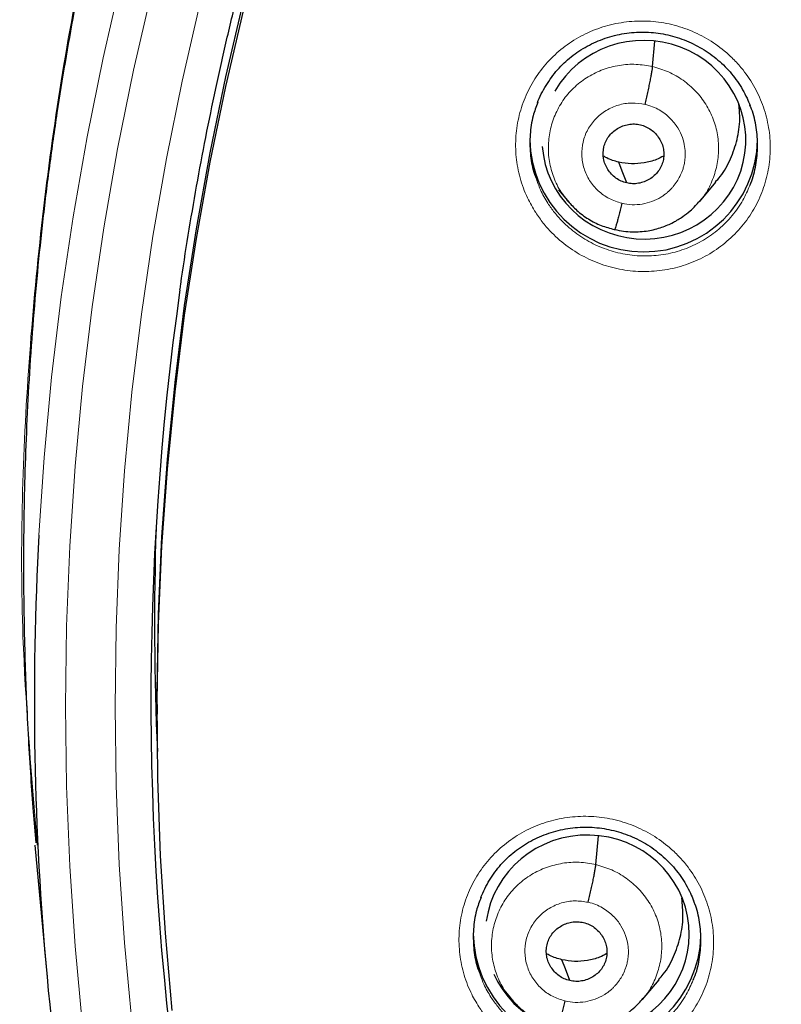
# Model space of a CAD drawing. Header units: millimetres. Extents: x 8 to 2236, y 12 to 2208.
# Tile 56 of 165: x 1040 to 1052, y 1873 to 1888. Entities that reach past the tile are written whole.
import ezdxf

# ---------------------------------------------------------------- set-up
doc = ezdxf.new("R2010")
doc.units = ezdxf.units.MM

msp = doc.modelspace()

# ---------------------------------------------------------------- linework, layer by layer
at = {"color": 7, "linetype": 'Continuous', "lineweight": 30}
for p, q in [((1049.603, 1886.942), (1049.637, 1887.32)), ((1050.3, 1884.922), (1050.545, 1885.215)), ((1048.196, 1885.104), (1048.33, 1884.941)), ((1048.323, 1884.95), (1048.339, 1884.933)), ((1048.342, 1884.936), (1048.334, 1884.945)), ((1049.035, 1884.508), (1049.03, 1884.507)), ((1042.205, 1877.418), (1042.205, 1877.275)), ((1040.401, 1875.521), (1040.415, 1875.317)), ((1048.754, 1875.027), (1048.793, 1875.456)), ((1040.382, 1875.315), (1040.563, 1873.343)), ((1049.453, 1873.013), (1049.698, 1873.307)), ((1047.39, 1873.142), (1047.48, 1873.033)), ((1047.473, 1873.041), (1047.489, 1873.024)), ((1047.492, 1873.027), (1047.484, 1873.036))]:
    msp.add_line(p, q, dxfattribs=at)
at = {"color": 252, "linetype": 'Continuous', "lineweight": 0}
for p, q in [((1048.361, 1884.911), (1048.342, 1884.936)), ((1049.03, 1884.507), (1048.886, 1884.555)), ((1047.512, 1873.001), (1047.492, 1873.027))]:
    msp.add_line(p, q, dxfattribs=at)
at = {"color": 252, "linetype": 'Continuous', "lineweight": 0, "flags": 128}
for points in [[(1040.44, 1879.948), (1040.518, 1881.105), (1040.63, 1882.307), (1040.775, 1883.506), (1040.951, 1884.701), (1041.16, 1885.892), (1041.4, 1887.076), (1041.671, 1888.254), (1041.974, 1889.424), (1042.308, 1890.586), (1042.673, 1891.74), (1043.068, 1892.883), (1043.494, 1894.016), (1043.95, 1895.138), (1044.435, 1896.247), (1044.95, 1897.344), (1045.495, 1898.427), (1046.067, 1899.496), (1046.668, 1900.549), (1047.297, 1901.587)], [(1042.123, 1888.054), (1041.854, 1886.888), (1041.616, 1885.715), (1041.41, 1884.537), (1041.235, 1883.353), (1041.092, 1882.166), (1040.981, 1880.975), (1040.901, 1879.782), (1040.853, 1878.588), (1040.837, 1877.392), (1040.853, 1876.197), (1040.901, 1875.002), (1040.981, 1873.809), (1041.092, 1872.618)], [(1041.829, 1872.684), (1041.719, 1873.856), (1041.641, 1875.03), (1041.594, 1876.206), (1041.578, 1877.382), (1041.594, 1878.559), (1041.641, 1879.734), (1041.719, 1880.908), (1041.829, 1882.08), (1041.97, 1883.248), (1042.142, 1884.413), (1042.345, 1885.572), (1042.579, 1886.726), (1042.843, 1887.874)]]:
    msp.add_lwpolyline(points, dxfattribs=at)
at = {"color": 7, "linetype": 'Continuous', "lineweight": 30, "flags": 128}
for points in [[(1042.205, 1877.418), (1042.206, 1877.61), (1042.226, 1878.767), (1042.278, 1879.922), (1042.36, 1881.076), (1042.473, 1882.227), (1042.616, 1883.374), (1042.791, 1884.518), (1042.995, 1885.657), (1043.23, 1886.79), (1043.495, 1887.917), (1043.79, 1889.037), (1044.115, 1890.148), (1044.469, 1891.251), (1044.852, 1892.345), (1045.265, 1893.428), (1045.706, 1894.5), (1046.176, 1895.56), (1046.674, 1896.609), (1047.2, 1897.643), (1047.753, 1898.665), (1048.333, 1899.671), (1048.939, 1900.662), (1049.572, 1901.638)], [(1042.432, 1872.849), (1042.329, 1874.001), (1042.257, 1875.155), (1042.216, 1876.311), (1042.206, 1877.467), (1042.226, 1878.624), (1042.278, 1879.779), (1042.36, 1880.932), (1042.473, 1882.084), (1042.616, 1883.231), (1042.791, 1884.375), (1042.995, 1885.514), (1043.23, 1886.647), (1043.495, 1887.774)], [(1049.215, 1885.205), (1049.149, 1885.379), (1049.097, 1885.516)], [(1048.366, 1873.294), (1048.3, 1873.469), (1048.249, 1873.606)]]:
    msp.add_lwpolyline(points, dxfattribs=at)
at = {"color": 7, "linetype": 'Continuous', "lineweight": 30}
for centre, radius, start, end in [((1049.47, 1885.876), 1.7, 180.8403, 358.8505), ((1085.726, 1877.477), 43.613, 171.9166, 188.5492), ((1085.682, 1877.486), 45.309, 176.8851, 193.5901), ((1085.719, 1878.64), 43.552, 178.1423, 182.5304), ((1048.625, 1874.011), 1.7, 180.8449, 358.2251)]:
    msp.add_arc(centre, radius, start, end, dxfattribs=at)
for centre, major_axis, ratio, start_param, end_param in [((1049.472, 1885.851), (1.518, -0.1), 0.974704, 6.121767, 8.979789), ((1049.472, 1885.851), (1.518, -0.1), 0.974704, 3.278063, 6.121767), ((1048.627, 1873.986), (1.521, 0.039), 0.974245, 0.06186, 2.982421), ((1048.627, 1873.986), (1.521, 0.039), 0.974245, 3.527836, 6.345046)]:
    msp.add_ellipse(centre, major_axis=major_axis, ratio=ratio, start_param=start_param, end_param=end_param, dxfattribs=at)
for points, knots in [([(1087.363, 1925.793), (1087.193, 1925.794), (1086.588, 1925.798), (1085.557, 1925.766), (1084.281, 1925.7), (1083.031, 1925.599), (1081.816, 1925.47), (1080.636, 1925.314), (1079.49, 1925.135), (1078.373, 1924.932), (1077.218, 1924.696), (1076.03, 1924.422), (1074.814, 1924.108), (1073.639, 1923.773), (1072.506, 1923.42), (1071.415, 1923.051), (1070.336, 1922.659), (1069.27, 1922.242), (1068.221, 1921.803), (1067.221, 1921.357), (1066.267, 1920.906), (1065.36, 1920.453), (1064.499, 1920), (1063.656, 1919.534), (1062.836, 1919.059), (1062.039, 1918.575), (1061.293, 1918.101), (1060.595, 1917.639), (1059.852, 1917.128), (1059.063, 1916.561), (1058.228, 1915.931), (1057.431, 1915.302), (1056.672, 1914.675), (1055.953, 1914.056), (1055.274, 1913.446), (1054.631, 1912.847), (1054.021, 1912.257), (1053.438, 1911.672), (1052.881, 1911.094), (1052.352, 1910.524), (1051.843, 1909.959), (1051.342, 1909.384), (1050.836, 1908.783), (1050.32, 1908.148), (1049.798, 1907.48), (1049.269, 1906.777), (1048.736, 1906.039), (1048.2, 1905.265), (1047.661, 1904.453), (1047.127, 1903.608), (1046.598, 1902.73), (1046.075, 1901.819), (1045.559, 1900.869), (1045.017, 1899.814), (1044.46, 1898.656), (1043.899, 1897.4), (1043.372, 1896.118), (1042.881, 1894.816), (1042.427, 1893.495), (1042.002, 1892.125), (1041.611, 1890.706), (1041.258, 1889.237), (1040.955, 1887.753), (1040.742, 1886.492), (1040.596, 1885.463), (1040.498, 1884.669), (1040.415, 1883.872), (1040.346, 1883.072), (1040.291, 1882.275), (1040.252, 1881.493), (1040.226, 1880.739), (1040.212, 1880.023), (1040.21, 1879.343), (1040.217, 1878.702), (1040.231, 1878.098), (1040.252, 1877.501), (1040.281, 1876.916), (1040.316, 1876.349), (1040.354, 1875.834), (1040.382, 1875.508), (1040.396, 1875.353)], [0, 0, 0, 0, 0.006544, 0.023188, 0.039523, 0.055546, 0.071256, 0.086381, 0.101201, 0.115716, 0.129924, 0.146436, 0.162509, 0.178141, 0.193331, 0.208079, 0.222382, 0.237481, 0.252054, 0.266105, 0.279635, 0.292647, 0.305143, 0.317126, 0.329717, 0.341695, 0.353066, 0.363834, 0.374004, 0.387878, 0.401352, 0.414431, 0.427118, 0.439415, 0.451115, 0.462443, 0.473398, 0.483983, 0.494402, 0.504436, 0.514088, 0.523822, 0.533964, 0.544517, 0.555482, 0.566837, 0.578605, 0.59079, 0.603391, 0.616412, 0.629609, 0.643212, 0.657223, 0.67164, 0.689316, 0.707215, 0.725199, 0.743263, 0.761405, 0.77962, 0.799171, 0.818799, 0.838501, 0.858276, 0.868662, 0.879068, 0.889493, 0.899937, 0.9104, 0.920692, 0.930493, 0.939797, 0.948606, 0.95692, 0.964741, 0.97207, 0.980075, 0.987398, 0.994039, 1, 1, 1, 1]), ([(1042.547, 1883.607), (1042.551, 1883.635), (1042.588, 1883.908), (1042.669, 1884.425), (1042.793, 1885.157), (1042.93, 1885.886), (1043.079, 1886.614), (1043.241, 1887.338), (1043.415, 1888.06), (1043.601, 1888.779), (1043.8, 1889.495), (1044.01, 1890.207), (1044.233, 1890.916), (1044.468, 1891.622), (1044.714, 1892.323), (1044.973, 1893.02), (1045.243, 1893.713), (1045.526, 1894.401), (1045.819, 1895.084), (1046.125, 1895.763), (1046.442, 1896.436), (1046.77, 1897.105), (1047.11, 1897.767), (1047.461, 1898.424), (1047.823, 1899.075), (1048.196, 1899.721), (1048.58, 1900.36), (1048.975, 1900.992), (1049.381, 1901.618), (1049.797, 1902.237), (1050.223, 1902.85), (1050.66, 1903.455), (1051.108, 1904.053), (1051.565, 1904.644), (1052.032, 1905.227), (1052.51, 1905.802), (1052.996, 1906.37), (1053.493, 1906.929), (1053.999, 1907.48), (1054.514, 1908.023), (1055.039, 1908.557), (1055.572, 1909.083), (1056.114, 1909.599), (1056.666, 1910.107), (1057.225, 1910.606), (1057.793, 1911.095), (1058.369, 1911.575), (1058.954, 1912.046), (1059.546, 1912.507), (1060.146, 1912.958), (1060.754, 1913.399), (1061.369, 1913.83), (1061.991, 1914.251), (1062.62, 1914.662), (1063.257, 1915.062), (1063.9, 1915.452), (1064.549, 1915.832), (1065.205, 1916.2), (1065.867, 1916.558), (1066.535, 1916.905), (1067.209, 1917.241), (1067.889, 1917.566), (1068.574, 1917.879), (1069.264, 1918.182), (1069.959, 1918.473), (1070.659, 1918.752), (1071.364, 1919.02), (1072.073, 1919.277), (1072.787, 1919.522), (1073.504, 1919.755), (1074.226, 1919.976), (1074.951, 1920.185), (1075.679, 1920.383), (1076.411, 1920.568), (1077.146, 1920.742), (1077.884, 1920.903), (1078.624, 1921.053), (1079.367, 1921.19), (1080.112, 1921.315), (1080.859, 1921.428), (1081.608, 1921.528), (1082.358, 1921.616), (1083.11, 1921.692), (1083.863, 1921.756), (1084.617, 1921.807), (1085.372, 1921.846), (1086.127, 1921.872), (1086.791, 1921.885), (1087.203, 1921.886), (1087.363, 1921.887)], [0, 0, 0, 0, 0.001332, 0.012995, 0.024659, 0.036323, 0.047987, 0.05965, 0.071314, 0.082978, 0.094641, 0.106305, 0.117968, 0.129632, 0.141295, 0.152959, 0.164622, 0.176286, 0.187949, 0.199612, 0.211275, 0.222939, 0.234602, 0.246265, 0.257928, 0.269591, 0.281254, 0.292916, 0.304579, 0.316242, 0.327905, 0.339567, 0.35123, 0.362892, 0.374555, 0.386217, 0.39788, 0.409542, 0.421204, 0.432866, 0.444528, 0.45619, 0.467852, 0.479514, 0.491176, 0.502838, 0.5145, 0.526161, 0.537823, 0.549484, 0.561146, 0.572807, 0.584469, 0.59613, 0.607791, 0.619453, 0.631114, 0.642775, 0.654436, 0.666097, 0.677758, 0.689419, 0.70108, 0.712741, 0.724401, 0.736062, 0.747723, 0.759384, 0.771044, 0.782705, 0.794366, 0.806026, 0.817687, 0.829347, 0.841008, 0.852668, 0.864328, 0.875989, 0.887649, 0.89931, 0.91097, 0.92263, 0.934291, 0.945951, 0.957611, 0.969271, 0.980932, 0.992592, 1, 1, 1, 1]), ([(1047.885, 1886.405), (1047.889, 1886.415), (1047.909, 1886.47), (1047.956, 1886.567), (1048.029, 1886.693), (1048.112, 1886.812), (1048.204, 1886.922), (1048.305, 1887.022), (1048.415, 1887.113), (1048.532, 1887.194), (1048.658, 1887.266), (1048.79, 1887.328), (1048.928, 1887.379), (1049.07, 1887.417), (1049.215, 1887.444), (1049.361, 1887.458), (1049.507, 1887.459), (1049.651, 1887.448), (1049.794, 1887.425), (1049.936, 1887.39), (1050.075, 1887.342), (1050.21, 1887.283), (1050.34, 1887.213), (1050.464, 1887.133), (1050.579, 1887.042), (1050.686, 1886.943), (1050.782, 1886.836), (1050.87, 1886.721), (1050.947, 1886.598), (1051.01, 1886.478), (1051.043, 1886.397), (1051.057, 1886.36)], [0, 0, 0, 0, 0.007708, 0.043976, 0.080243, 0.116273, 0.151904, 0.187042, 0.221968, 0.257246, 0.292909, 0.328858, 0.364975, 0.40112, 0.437134, 0.472917, 0.508407, 0.543539, 0.578791, 0.614319, 0.650073, 0.685978, 0.721947, 0.757855, 0.793622, 0.829189, 0.864453, 0.899662, 0.935181, 0.970947, 1, 1, 1, 1]), ([(1049.49, 1886.378), (1049.497, 1886.407), (1049.511, 1886.466), (1049.531, 1886.555), (1049.549, 1886.641), (1049.565, 1886.721), (1049.58, 1886.794), (1049.591, 1886.857), (1049.599, 1886.909), (1049.602, 1886.931), (1049.603, 1886.942)], [0, 0, 0, 0, 0.125612, 0.250397, 0.375215, 0.500218, 0.625206, 0.749965, 0.874625, 1, 1, 1, 1]), ([(1047.887, 1886.407), (1047.862, 1886.341), (1047.804, 1886.187), (1047.767, 1885.929), (1047.771, 1885.647), (1047.809, 1885.41), (1047.862, 1885.277), (1047.88, 1885.231)], [0, 0, 0, 0, 0.176548, 0.410623, 0.644699, 0.879193, 1, 1, 1, 1]), ([(1050.54, 1885.22), (1050.564, 1885.246), (1050.658, 1885.347), (1050.772, 1885.563), (1050.871, 1885.852), (1050.914, 1886.13), (1050.897, 1886.305), (1050.89, 1886.378)], [0, 0, 0, 0, 0.085381, 0.331276, 0.5775, 0.823723, 1, 1, 1, 1]), ([(1051.053, 1885.167), (1051.059, 1885.179), (1051.105, 1885.275), (1051.148, 1885.473), (1051.179, 1885.753), (1051.153, 1886.035), (1051.111, 1886.241), (1051.063, 1886.344), (1051.055, 1886.361)], [0, 0, 0, 0, 0.031556, 0.261982, 0.492409, 0.72311, 0.953813, 1, 1, 1, 1]), ([(1049.215, 1885.205), (1049.186, 1885.213), (1049.129, 1885.23), (1049.027, 1885.292), (1048.924, 1885.402), (1048.858, 1885.568), (1048.864, 1885.746), (1048.938, 1885.908), (1049.072, 1886.027), (1049.212, 1886.08), (1049.331, 1886.09), (1049.39, 1886.08), (1049.419, 1886.074)], [0, 0, 0, 0, 0.062837, 0.125545, 0.250843, 0.37553, 0.499999, 0.624469, 0.749157, 0.874455, 0.937163, 1, 1, 1, 1]), ([(1049.419, 1886.074), (1049.448, 1886.066), (1049.505, 1886.049), (1049.581, 1886.002), (1049.648, 1885.943), (1049.702, 1885.873), (1049.743, 1885.794), (1049.767, 1885.71), (1049.773, 1885.622), (1049.761, 1885.535), (1049.733, 1885.453), (1049.688, 1885.377), (1049.629, 1885.312), (1049.558, 1885.259), (1049.478, 1885.221), (1049.392, 1885.197), (1049.302, 1885.189), (1049.244, 1885.2), (1049.215, 1885.205)], [0, 0, 0, 0, 0.0626178, 0.1251068, 0.1877738, 0.2505102, 0.3130714, 0.375354, 0.4376075, 0.4999993, 0.5623913, 0.6246454, 0.6869284, 0.7494898, 0.8122261, 0.874893, 0.937382, 1, 1, 1, 1]), ([(1049.097, 1885.516), (1049.035, 1885.532), (1048.955, 1885.553), (1048.886, 1885.596), (1048.871, 1885.605)], [0, 0, 0, 0, 0.781692, 1, 1, 1, 1]), ([(1049.768, 1885.607), (1049.732, 1885.589), (1049.641, 1885.541), (1049.477, 1885.501), (1049.286, 1885.483), (1049.16, 1885.505), (1049.097, 1885.516)], [0, 0, 0, 0, 0.173744, 0.449496, 0.724465, 1, 1, 1, 1]), ([(1048.339, 1884.933), (1048.382, 1884.886), (1048.473, 1884.785), (1048.641, 1884.663), (1048.83, 1884.563), (1048.967, 1884.528), (1049.036, 1884.511)], [0, 0, 0, 0, 0.230618, 0.488104, 0.744353, 1, 1, 1, 1]), ([(1049.036, 1884.51), (1049.08, 1884.501), (1049.166, 1884.482), (1049.295, 1884.473), (1049.417, 1884.476), (1049.566, 1884.494), (1049.734, 1884.537), (1049.907, 1884.61), (1050.047, 1884.695), (1050.156, 1884.78), (1050.239, 1884.859), (1050.283, 1884.911), (1050.303, 1884.934)], [0, 0, 0, 0, 0.0960589, 0.1873119, 0.274002, 0.3562353, 0.5073077, 0.6407255, 0.7565219, 0.8548609, 0.9359526, 1, 1, 1, 1]), ([(1049.143, 1884.902), (1049.136, 1884.873), (1049.123, 1884.816), (1049.103, 1884.736), (1049.084, 1884.665), (1049.068, 1884.604), (1049.053, 1884.557), (1049.042, 1884.524), (1049.038, 1884.515), (1049.036, 1884.511)], [0, 0, 0, 0, 0.145037, 0.290755, 0.436976, 0.58327, 0.729445, 0.875667, 1, 1, 1, 1]), ([(1047.039, 1874.534), (1047.043, 1874.546), (1047.064, 1874.602), (1047.112, 1874.7), (1047.184, 1874.826), (1047.268, 1874.944), (1047.36, 1875.054), (1047.461, 1875.153), (1047.571, 1875.244), (1047.688, 1875.325), (1047.814, 1875.396), (1047.947, 1875.457), (1048.085, 1875.508), (1048.227, 1875.546), (1048.372, 1875.572), (1048.518, 1875.586), (1048.663, 1875.587), (1048.808, 1875.576), (1048.951, 1875.552), (1049.093, 1875.517), (1049.232, 1875.47), (1049.367, 1875.411), (1049.497, 1875.341), (1049.62, 1875.26), (1049.735, 1875.17), (1049.841, 1875.071), (1049.938, 1874.965), (1050.025, 1874.85), (1050.102, 1874.728), (1050.166, 1874.608), (1050.198, 1874.527), (1050.213, 1874.49)], [0, 0, 0, 0, 0.008937, 0.04518, 0.081429, 0.117445, 0.153066, 0.188196, 0.223112, 0.258378, 0.29402, 0.329942, 0.366026, 0.40213, 0.438101, 0.473837, 0.50928, 0.544357, 0.579544, 0.615003, 0.650683, 0.68651, 0.722394, 0.758214, 0.793889, 0.829363, 0.864535, 0.899645, 0.935073, 0.970757, 1, 1, 1, 1]), ([(1048.642, 1874.464), (1048.649, 1874.493), (1048.662, 1874.552), (1048.682, 1874.641), (1048.7, 1874.726), (1048.717, 1874.806), (1048.731, 1874.879), (1048.742, 1874.942), (1048.751, 1874.994), (1048.753, 1875.016), (1048.754, 1875.027)], [0, 0, 0, 0, 0.1259564, 0.250848, 0.375597, 0.5004286, 0.6252132, 0.7498161, 0.8744457, 1, 1, 1, 1]), ([(1047.041, 1874.537), (1047.016, 1874.472), (1046.958, 1874.32), (1046.922, 1874.064), (1046.925, 1873.783), (1046.964, 1873.548), (1047.016, 1873.416), (1047.034, 1873.371)], [0, 0, 0, 0, 0.174826, 0.409777, 0.644727, 0.879947, 1, 1, 1, 1]), ([(1049.693, 1873.312), (1049.716, 1873.337), (1049.81, 1873.437), (1049.923, 1873.651), (1050.023, 1873.94), (1050.067, 1874.237), (1050.047, 1874.433), (1050.038, 1874.526)], [0, 0, 0, 0, 0.079158, 0.313887, 0.548928, 0.783961, 1, 1, 1, 1]), ([(1050.209, 1873.306), (1050.214, 1873.317), (1050.26, 1873.412), (1050.302, 1873.608), (1050.334, 1873.887), (1050.308, 1874.168), (1050.266, 1874.372), (1050.218, 1874.474), (1050.211, 1874.491)], [0, 0, 0, 0, 0.029523, 0.260687, 0.491849, 0.72314, 0.954432, 1, 1, 1, 1]), ([(1048.366, 1873.294), (1048.337, 1873.302), (1048.28, 1873.319), (1048.204, 1873.365), (1048.137, 1873.424), (1048.083, 1873.495), (1048.042, 1873.573), (1048.018, 1873.657), (1048.012, 1873.745), (1048.024, 1873.831), (1048.052, 1873.914), (1048.096, 1873.99), (1048.156, 1874.054), (1048.227, 1874.107), (1048.307, 1874.145), (1048.393, 1874.169), (1048.482, 1874.176), (1048.541, 1874.166), (1048.57, 1874.161)], [0, 0, 0, 0, 0.062617, 0.125104, 0.18777, 0.250506, 0.313067, 0.375349, 0.4376, 0.499991, 0.562384, 0.624642, 0.686929, 0.749492, 0.812228, 0.874894, 0.937382, 1, 1, 1, 1]), ([(1048.57, 1874.161), (1048.599, 1874.152), (1048.656, 1874.136), (1048.733, 1874.089), (1048.799, 1874.03), (1048.854, 1873.96), (1048.894, 1873.881), (1048.918, 1873.797), (1048.924, 1873.71), (1048.912, 1873.623), (1048.884, 1873.54), (1048.84, 1873.465), (1048.78, 1873.4), (1048.709, 1873.348), (1048.629, 1873.309), (1048.543, 1873.286), (1048.454, 1873.278), (1048.395, 1873.288), (1048.366, 1873.294)], [0, 0, 0, 0, 0.062616, 0.125104, 0.18777, 0.250506, 0.313067, 0.375348, 0.437599, 0.49999, 0.562384, 0.624642, 0.686929, 0.749492, 0.812228, 0.874893, 0.937381, 1, 1, 1, 1]), ([(1048.249, 1873.606), (1048.186, 1873.622), (1048.105, 1873.643), (1048.035, 1873.687), (1048.018, 1873.697)], [0, 0, 0, 0, 0.767794, 1, 1, 1, 1]), ([(1048.919, 1873.697), (1048.884, 1873.678), (1048.792, 1873.63), (1048.629, 1873.59), (1048.437, 1873.572), (1048.312, 1873.595), (1048.249, 1873.606)], [0, 0, 0, 0, 0.174173, 0.449778, 0.724601, 1, 1, 1, 1]), ([(1047.489, 1873.024), (1047.532, 1872.977), (1047.623, 1872.875), (1047.791, 1872.754), (1047.981, 1872.654), (1048.119, 1872.619), (1048.187, 1872.601)], [0, 0, 0, 0, 0.230409, 0.487912, 0.744229, 1, 1, 1, 1]), ([(1048.187, 1872.6), (1048.231, 1872.591), (1048.317, 1872.572), (1048.446, 1872.563), (1048.568, 1872.566), (1048.718, 1872.584), (1048.885, 1872.627), (1049.059, 1872.701), (1049.199, 1872.785), (1049.309, 1872.871), (1049.392, 1872.95), (1049.436, 1873.002), (1049.456, 1873.025)], [0, 0, 0, 0, 0.0959467, 0.1871039, 0.2737146, 0.3558849, 0.5068792, 0.640279, 0.7561124, 0.8545399, 0.935769, 1, 1, 1, 1]), ([(1048.294, 1872.991), (1048.288, 1872.962), (1048.274, 1872.905), (1048.254, 1872.826), (1048.236, 1872.755), (1048.219, 1872.694), (1048.205, 1872.647), (1048.194, 1872.614), (1048.189, 1872.605), (1048.187, 1872.601)], [0, 0, 0, 0, 0.144658, 0.290249, 0.436543, 0.583036, 0.729446, 0.875833, 1, 1, 1, 1])]:
    msp.add_open_spline(points, degree=3, knots=knots, dxfattribs=at)
at = {"color": 252, "linetype": 'Continuous', "lineweight": 0}
for points, knots in [([(1087.363, 1925.779), (1085.972, 1925.744), (1083.188, 1925.674), (1079.045, 1925.11), (1074.968, 1924.215), (1070.987, 1922.963), (1067.135, 1921.372), (1063.441, 1919.453), (1059.934, 1917.22), (1056.642, 1914.692), (1053.591, 1911.889), (1050.804, 1908.831), (1048.303, 1905.544), (1046.108, 1902.052), (1044.237, 1898.384), (1042.702, 1894.568), (1041.519, 1890.633), (1040.69, 1886.611), (1040.241, 1882.534), (1040.123, 1878.823), (1040.32, 1876.491), (1040.401, 1875.521)], [0, 0, 0, 0, 0.053441, 0.106882, 0.160323, 0.213764, 0.267205, 0.320646, 0.374087, 0.427528, 0.480969, 0.53441, 0.587851, 0.641292, 0.694734, 0.748175, 0.801616, 0.855057, 0.908498, 0.961939, 1, 1, 1, 1]), ([(1047.857, 1884.762), (1047.814, 1884.835), (1047.717, 1884.999), (1047.616, 1885.279), (1047.557, 1885.591), (1047.554, 1885.908), (1047.603, 1886.22), (1047.706, 1886.518), (1047.857, 1886.796), (1048.055, 1887.042), (1048.291, 1887.254), (1048.561, 1887.422), (1048.857, 1887.543), (1049.169, 1887.613), (1049.49, 1887.632), (1049.81, 1887.596), (1050.121, 1887.508), (1050.412, 1887.37), (1050.644, 1887.209), (1050.822, 1887.045), (1050.981, 1886.865), (1051.135, 1886.631), (1051.265, 1886.34), (1051.343, 1886.032), (1051.368, 1885.716), (1051.337, 1885.402), (1051.255, 1885.097), (1051.121, 1884.811), (1050.941, 1884.552), (1050.718, 1884.327), (1050.46, 1884.141), (1050.173, 1884.002), (1049.866, 1883.912), (1049.547, 1883.875), (1049.225, 1883.89), (1048.91, 1883.959), (1048.61, 1884.078), (1048.335, 1884.246), (1048.123, 1884.428), (1047.966, 1884.604), (1047.894, 1884.709), (1047.857, 1884.762)], [0, 0, 0, 0, 0.021446, 0.0483, 0.075153, 0.101961, 0.128769, 0.155547, 0.182326, 0.209104, 0.235883, 0.262691, 0.289499, 0.316352, 0.343206, 0.370101, 0.396997, 0.423913, 0.450829, 0.467706, 0.484584, 0.511409, 0.538234, 0.56506, 0.591887, 0.618683, 0.645479, 0.672254, 0.699029, 0.725814, 0.752599, 0.77942, 0.806242, 0.833109, 0.859978, 0.886882, 0.913787, 0.940703, 0.967619, 0.983809, 1, 1, 1, 1]), ([(1048.334, 1884.945), (1048.3, 1884.985), (1048.213, 1885.089), (1048.12, 1885.288), (1048.053, 1885.525), (1048.039, 1885.772), (1048.072, 1886.016), (1048.151, 1886.25), (1048.274, 1886.464), (1048.439, 1886.649), (1048.638, 1886.798), (1048.863, 1886.906), (1049.105, 1886.968), (1049.356, 1886.987), (1049.521, 1886.957), (1049.603, 1886.942)], [0, 0, 0, 0, 0.050322, 0.129479, 0.208568, 0.287614, 0.366766, 0.445919, 0.524966, 0.604054, 0.683211, 0.762377, 0.841572, 0.920735, 1, 1, 1, 1]), ([(1049.603, 1886.942), (1049.683, 1886.919), (1049.844, 1886.872), (1050.061, 1886.744), (1050.25, 1886.581), (1050.403, 1886.384), (1050.515, 1886.162), (1050.58, 1885.923), (1050.595, 1885.677), (1050.562, 1885.432), (1050.481, 1885.2), (1050.392, 1885.03), (1050.32, 1884.952), (1050.303, 1884.934)], [0, 0, 0, 0, 0.097212, 0.194299, 0.291425, 0.388516, 0.485595, 0.58259, 0.679535, 0.776609, 0.873683, 0.970628, 1, 1, 1, 1]), ([(1049.143, 1884.902), (1049.079, 1884.922), (1048.95, 1884.963), (1048.784, 1885.083), (1048.655, 1885.238), (1048.57, 1885.421), (1048.536, 1885.619), (1048.556, 1885.818), (1048.627, 1886.005), (1048.746, 1886.168), (1048.903, 1886.294), (1049.088, 1886.375), (1049.29, 1886.409), (1049.424, 1886.388), (1049.49, 1886.378)], [0, 0, 0, 0, 0.083335, 0.166666, 0.249998, 0.333328, 0.416666, 0.5, 0.583337, 0.666671, 0.750002, 0.833334, 0.916665, 1, 1, 1, 1]), ([(1049.49, 1886.378), (1049.528, 1886.368), (1049.602, 1886.348), (1049.702, 1886.298), (1049.79, 1886.239), (1049.887, 1886.153), (1049.98, 1886.036), (1050.049, 1885.89), (1050.083, 1885.755), (1050.091, 1885.653), (1050.088, 1885.583), (1050.083, 1885.538), (1050.077, 1885.499), (1050.07, 1885.468), (1050.061, 1885.432), (1050.044, 1885.378), (1050.013, 1885.306), (1049.968, 1885.226), (1049.923, 1885.166), (1049.881, 1885.118), (1049.848, 1885.086), (1049.812, 1885.053), (1049.771, 1885.022), (1049.7, 1884.975), (1049.594, 1884.924), (1049.448, 1884.886), (1049.295, 1884.874), (1049.194, 1884.892), (1049.143, 1884.902)], [0, 0, 0, 0, 0.048256, 0.094113, 0.137726, 0.17912, 0.255047, 0.32201, 0.38003, 0.429031, 0.450172, 0.469077, 0.485751, 0.50019, 0.508004, 0.532314, 0.571737, 0.606401, 0.647701, 0.666072, 0.685489, 0.705953, 0.727471, 0.750055, 0.811405, 0.8735, 0.936301, 1, 1, 1, 1]), ([(1047.88, 1885.231), (1047.895, 1885.188), (1047.934, 1885.073), (1047.998, 1884.968), (1048.038, 1884.903)], [0, 0, 0, 0, 0.377723, 1, 1, 1, 1]), ([(1048.038, 1884.903), (1048.07, 1884.856), (1048.135, 1884.762), (1048.276, 1884.605), (1048.465, 1884.441), (1048.711, 1884.291), (1048.979, 1884.184), (1049.261, 1884.122), (1049.549, 1884.108), (1049.834, 1884.141), (1050.109, 1884.221), (1050.365, 1884.345), (1050.596, 1884.511), (1050.795, 1884.712), (1050.952, 1884.932), (1051.021, 1885.093), (1051.053, 1885.167)], [0, 0, 0, 0, 0.046146, 0.092292, 0.169015, 0.245739, 0.322434, 0.399128, 0.475717, 0.552305, 0.628753, 0.705199, 0.781532, 0.857864, 0.934161, 1, 1, 1, 1]), ([(1047.008, 1872.903), (1046.966, 1872.974), (1046.87, 1873.136), (1046.771, 1873.414), (1046.711, 1873.724), (1046.708, 1874.039), (1046.757, 1874.35), (1046.86, 1874.647), (1047.012, 1874.923), (1047.209, 1875.169), (1047.446, 1875.38), (1047.716, 1875.547), (1048.012, 1875.668), (1048.325, 1875.738), (1048.646, 1875.756), (1048.967, 1875.72), (1049.277, 1875.632), (1049.569, 1875.493), (1049.801, 1875.333), (1049.978, 1875.17), (1050.136, 1874.99), (1050.291, 1874.758), (1050.42, 1874.468), (1050.497, 1874.161), (1050.522, 1873.847), (1050.492, 1873.533), (1050.41, 1873.23), (1050.275, 1872.945), (1050.095, 1872.687), (1049.872, 1872.463), (1049.614, 1872.278), (1049.327, 1872.139), (1049.019, 1872.049), (1048.7, 1872.012), (1048.378, 1872.028), (1048.063, 1872.097), (1047.763, 1872.216), (1047.487, 1872.384), (1047.276, 1872.566), (1047.118, 1872.743), (1047.045, 1872.849), (1047.008, 1872.903)], [0, 0, 0, 0, 0.020989, 0.0478, 0.07461, 0.10139, 0.128169, 0.154947, 0.181725, 0.20853, 0.235335, 0.262185, 0.289036, 0.315929, 0.342822, 0.369738, 0.396653, 0.42356, 0.450466, 0.467312, 0.484158, 0.510948, 0.537739, 0.56453, 0.591321, 0.618097, 0.644872, 0.671656, 0.698439, 0.725257, 0.752076, 0.778941, 0.805805, 0.832709, 0.859612, 0.886528, 0.913444, 0.940342, 0.967239, 0.98362, 1, 1, 1, 1]), ([(1047.484, 1873.036), (1047.451, 1873.076), (1047.364, 1873.179), (1047.271, 1873.377), (1047.205, 1873.614), (1047.19, 1873.86), (1047.223, 1874.104), (1047.303, 1874.337), (1047.426, 1874.55), (1047.591, 1874.735), (1047.789, 1874.884), (1048.015, 1874.991), (1048.257, 1875.053), (1048.508, 1875.071), (1048.672, 1875.042), (1048.754, 1875.027)], [0, 0, 0, 0, 0.0496847, 0.1288946, 0.2080356, 0.2871338, 0.3663384, 0.445545, 0.5246469, 0.6037891, 0.6829992, 0.7622184, 0.8414664, 0.9206812, 1, 1, 1, 1]), ([(1048.754, 1875.027), (1048.835, 1875.003), (1048.995, 1874.957), (1049.212, 1874.829), (1049.401, 1874.666), (1049.555, 1874.47), (1049.666, 1874.248), (1049.731, 1874.009), (1049.746, 1873.764), (1049.713, 1873.519), (1049.632, 1873.288), (1049.544, 1873.12), (1049.472, 1873.042), (1049.456, 1873.025)], [0, 0, 0, 0, 0.097309, 0.194493, 0.291718, 0.388905, 0.486082, 0.583173, 0.680212, 0.777382, 0.874554, 0.971598, 1, 1, 1, 1]), ([(1048.294, 1872.991), (1048.23, 1873.011), (1048.101, 1873.052), (1047.936, 1873.172), (1047.806, 1873.326), (1047.721, 1873.509), (1047.688, 1873.707), (1047.707, 1873.906), (1047.779, 1874.092), (1047.897, 1874.254), (1048.055, 1874.38), (1048.24, 1874.461), (1048.441, 1874.495), (1048.575, 1874.474), (1048.642, 1874.464)], [0, 0, 0, 0, 0.083335, 0.166665, 0.249997, 0.333327, 0.416665, 0.499999, 0.583336, 0.666671, 0.750001, 0.833334, 0.916665, 1, 1, 1, 1]), ([(1048.642, 1874.464), (1048.679, 1874.454), (1048.753, 1874.434), (1048.853, 1874.384), (1048.941, 1874.325), (1049.038, 1874.239), (1049.131, 1874.123), (1049.201, 1873.977), (1049.235, 1873.842), (1049.242, 1873.74), (1049.239, 1873.67), (1049.234, 1873.625), (1049.228, 1873.586), (1049.222, 1873.556), (1049.212, 1873.52), (1049.195, 1873.466), (1049.164, 1873.394), (1049.119, 1873.315), (1049.074, 1873.254), (1049.033, 1873.207), (1049, 1873.174), (1048.963, 1873.142), (1048.922, 1873.11), (1048.851, 1873.064), (1048.745, 1873.013), (1048.599, 1872.975), (1048.446, 1872.963), (1048.345, 1872.981), (1048.294, 1872.991)], [0, 0, 0, 0, 0.04826, 0.09412, 0.137736, 0.179133, 0.255063, 0.322028, 0.380047, 0.429044, 0.450182, 0.469084, 0.485754, 0.500189, 0.508028, 0.532363, 0.571792, 0.606453, 0.647741, 0.666106, 0.685516, 0.705973, 0.727481, 0.750055, 0.811497, 0.873621, 0.936391, 1, 1, 1, 1]), ([(1047.034, 1873.371), (1047.049, 1873.327), (1047.087, 1873.214), (1047.15, 1873.111), (1047.189, 1873.047)], [0, 0, 0, 0, 0.3847581, 1, 1, 1, 1]), ([(1047.189, 1873.047), (1047.222, 1873), (1047.288, 1872.904), (1047.429, 1872.746), (1047.618, 1872.583), (1047.864, 1872.433), (1048.132, 1872.326), (1048.32, 1872.284), (1048.51, 1872.259), (1048.703, 1872.249), (1048.988, 1872.282), (1049.263, 1872.362), (1049.52, 1872.485), (1049.751, 1872.65), (1049.95, 1872.851), (1050.108, 1873.071), (1050.177, 1873.231), (1050.209, 1873.306)], [0, 0, 0, 0, 0.0465658, 0.0931316, 0.1695928, 0.2460548, 0.3225104, 0.3989666, 0.3991502, 0.4756532, 0.5521562, 0.6285481, 0.7049395, 0.7811901, 0.8574398, 0.9335804, 1, 1, 1, 1])]:
    msp.add_open_spline(points, degree=3, knots=knots, dxfattribs=at)

doc.saveas('drawing.dxf')
